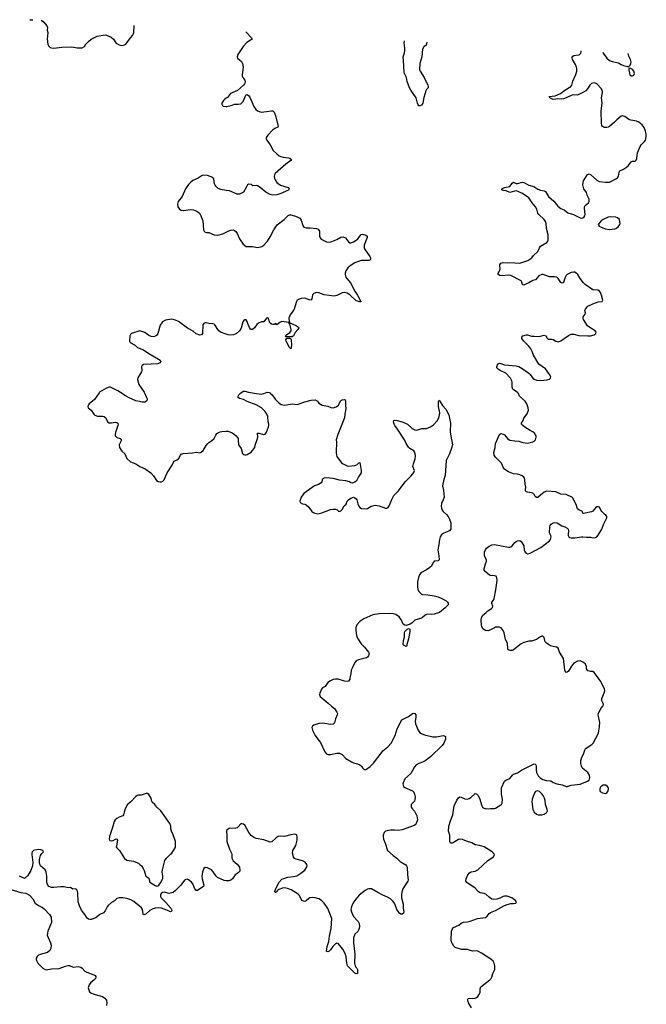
# Model space of a CAD drawing. Header units: inches. Extents: x 1682510 to 1839368, y 640758 to 791543.
# Tile 178 of 186: x 1786774 to 1796564, y 770447 to 785833. Entities that reach past the tile are written whole.
import ezdxf

# ---------------------------------------------------------------- set-up
doc = ezdxf.new("R2010")
doc.units = ezdxf.units.IN
doc.header["$MEASUREMENT"] = 0
for name, color, linetype in [('B7787', 7, 'Continuous'), ('B7788', 7, 'Continuous'), ('B7797', 7, 'Continuous'), ('B7798', 7, 'Continuous')]:
    doc.layers.add(name, color=color, linetype=linetype)

msp = doc.modelspace()

# ---------------------------------------------------------------- linework, layer by layer
at = {"layer": 'B7787', "color": 6, "elevation": 800}
for points in [[(1788015, 780000), (1787943, 779897), (1787860, 779830), (1787845, 779810), (1787839, 779790), (1787845, 779770), (1787890, 779730), (1787930, 779671), (1787950, 779653), (1787990, 779639), (1788070, 779636), (1788096, 779630), (1788119, 779610), (1788148, 779548), (1788173, 779533), (1788210, 779531), (1788270, 779542), (1788290, 779539), (1788306, 779530), (1788312, 779512), (1788310, 779490), (1788270, 779384), (1788266, 779350), (1788268, 779330), (1788290, 779306), (1788343, 779290), (1788362, 779270), (1788360, 779250), (1788330, 779190), (1788332, 779150), (1788370, 779090), (1788417, 779050), (1788450, 778974), (1788504, 778924), (1788590, 778890), (1788650, 778849), (1788732, 778812), (1788825, 778750), (1788866, 778706), (1788912, 778632), (1788936, 778616), (1788970, 778612), (1788990, 778613), (1789010, 778623), (1789030, 778645), (1789077, 778750), (1789154, 778870), (1789170, 778910), (1789190, 778935), (1789230, 778953), (1789253, 778970), (1789285, 779030), (1789298, 779042), (1789326, 779054), (1789474, 779066), (1789530, 779076), (1789590, 779065), (1789610, 779075), (1789639, 779101), (1789690, 779181), (1789710, 779204), (1789730, 779224), (1789770, 779251), (1789810, 779290), (1789838, 779342), (1789856, 779364), (1789878, 779382), (1789906, 779394), (1789930, 779400), (1790000, 779402)], [(1788725, 780000), (1788757, 779930), (1788765, 779910), (1788766, 779890), (1788756, 779870), (1788730, 779858), (1788690, 779857), (1788644, 779864), (1788590, 779879), (1788482, 779922), (1788418, 779958), (1788360, 780000)], [(1790000, 772377), (1789970, 772384), (1789864, 772430), (1789843, 772450), (1789798, 772518), (1789770, 772547), (1789710, 772579), (1789670, 772584), (1789653, 772567), (1789629, 772511), (1789618, 772450), (1789623, 772410), (1789653, 772310), (1789646, 772290), (1789590, 772249), (1789550, 772227), (1789530, 772226), (1789510, 772249), (1789477, 772330), (1789457, 772357), (1789410, 772393), (1789390, 772400), (1789370, 772399), (1789350, 772389), (1789291, 772309), (1789210, 772224), (1789170, 772195), (1789130, 772182), (1789110, 772181), (1789030, 772201), (1789004, 772196), (1788983, 772177), (1788974, 772150), (1788973, 772130), (1788984, 772110), (1789058, 772038), (1789134, 771950), (1789148, 771930), (1789152, 771910), (1789143, 771897), (1789130, 771894), (1789110, 771900), (1789034, 771934), (1788990, 771948), (1788950, 771954), (1788890, 771951), (1788844, 771936), (1788810, 771913), (1788750, 771859), (1788730, 771848), (1788710, 771844), (1788703, 771863), (1788692, 771930), (1788677, 771957), (1788555, 772055), (1788510, 772080), (1788450, 772100), (1788390, 772110), (1788329, 772111), (1788290, 772098), (1788255, 772065), (1788210, 772036), (1788155, 771990), (1788140, 771970), (1788112, 771910), (1788081, 771879), (1788028, 771850), (1787962, 771798), (1787890, 771774), (1787870, 771771), (1787850, 771776), (1787830, 771792), (1787794, 771850), (1787740, 771920), (1787707, 771987), (1787690, 772050), (1787682, 772182), (1787671, 772231), (1787662, 772242), (1787650, 772249), (1787604, 772244), (1787570, 772274), (1787530, 772269), (1787470, 772281), (1787410, 772284), (1787310, 772270), (1787272, 772272), (1787230, 772289), (1787214, 772310), (1787199, 772350), (1787197, 772450), (1787190, 772511), (1787170, 772550), (1787101, 772610), (1787084, 772650), (1787086, 772710), (1787099, 772770), (1787118, 772802), (1787144, 772830), (1787134, 772850), (1787102, 772862), (1787070, 772864), (1787010, 772858), (1786990, 772852), (1786968, 772830), (1786962, 772810), (1786962, 772790), (1786977, 772663), (1786974, 772610), (1786950, 772538), (1786902, 772458), (1786850, 772415), (1786770, 772450)], [(1786606, 772250), (1786790, 772195), (1786870, 772183), (1786930, 772155), (1786977, 772097), (1787018, 772030), (1787067, 771990), (1787130, 771960), (1787158, 771938), (1787241, 771850), (1787264, 771810), (1787270, 771726), (1787215, 771590), (1787205, 771530), (1787217, 771490), (1787254, 771410), (1787267, 771370), (1787261, 771319), (1787247, 771290), (1787210, 771258), (1787095, 771225), (1787070, 771213), (1787047, 771193), (1787033, 771170), (1787031, 771150), (1787035, 771130), (1787060, 771090), (1787138, 771010), (1787170, 770990), (1787190, 770988), (1787270, 771003), (1787391, 771009), (1787490, 771044), (1787530, 771054), (1787550, 771054), (1787610, 771030), (1787690, 771038), (1787730, 771027), (1787751, 771011), (1787790, 770966), (1787821, 770950), (1787931, 770910), (1787955, 770895), (1787962, 770882), (1787965, 770870), (1787957, 770850), (1787930, 770823), (1787887, 770790), (1787858, 770750), (1787846, 770706), (1787848, 770688), (1787864, 770644), (1787886, 770626), (1787930, 770605), (1788030, 770582), (1788070, 770568), (1788104, 770544), (1788130, 770510), (1788137, 770470), (1788129, 770431)]]:
    msp.add_lwpolyline(points, dxfattribs=at)
msp.add_lwpolyline([(1788750, 773743), (1788670, 773717), (1788630, 773715), (1788610, 773709), (1788590, 773694), (1788513, 773610), (1788455, 773565), (1788416, 773484), (1788404, 773450), (1788397, 773410), (1788388, 773392), (1788330, 773371), (1788290, 773350), (1788267, 773330), (1788250, 773304), (1788224, 773210), (1788175, 773070), (1788174, 773030), (1788185, 773005), (1788201, 773001), (1788233, 773007), (1788270, 773027), (1788290, 773033), (1788294, 773030), (1788300, 773010), (1788285, 772925), (1788284, 772910), (1788290, 772891), (1788333, 772853), (1788410, 772726), (1788450, 772702), (1788550, 772683), (1788590, 772669), (1788628, 772650), (1788652, 772632), (1788675, 772610), (1788705, 772570), (1788719, 772539), (1788745, 772450), (1788790, 772417), (1788802, 772370), (1788810, 772355), (1788890, 772303), (1788910, 772295), (1788930, 772296), (1788950, 772311), (1788974, 772346), (1789008, 772412), (1789011, 772449), (1789002, 772510), (1789003, 772550), (1789044, 772696), (1789068, 772730), (1789130, 772793), (1789153, 772810), (1789205, 772890), (1789210, 772910), (1789206, 772990), (1789174, 773094), (1789145, 773150), (1789137, 773190), (1789136, 773230), (1789118, 773270), (1788979, 773470), (1788915, 773530), (1788888, 773570), (1788844, 773604), (1788838, 773618), (1788830, 773670), (1788790, 773727), (1788770, 773742)], close=True, dxfattribs=at)
at = {"layer": 'B7788', "color": 6, "elevation": 800}
for points in [[(1786932, 785833), (1786938, 785830), (1786970, 785828), (1786977, 785830)], [(1787111, 785822), (1787118, 785818), (1787150, 785793), (1787196, 785736), (1787209, 785710), (1787206, 785670), (1787213, 785630), (1787206, 785530), (1787212, 785452), (1787224, 785424), (1787250, 785400), (1787270, 785394), (1787310, 785390), (1787430, 785404), (1787590, 785411), (1787670, 785393), (1787748, 785392), (1787785, 785415), (1787810, 785451), (1787850, 785493), (1787893, 785527), (1787944, 785556), (1787987, 785573), (1788110, 785594), (1788130, 785590), (1788201, 785561), (1788241, 785530), (1788278, 785470), (1788290, 785458), (1788330, 785441), (1788370, 785431), (1788410, 785441), (1788430, 785451), (1788449, 785470), (1788504, 785550), (1788541, 785590), (1788558, 785630), (1788561, 785730), (1788562, 785740)], [(1790000, 784605), (1789978, 784590), (1789958, 784570), (1789932, 784530), (1789931, 784510), (1789942, 784490), (1789960, 784480), (1790000, 784476)], [(1790000, 783165), (1789919, 783179), (1789877, 783197), (1789844, 783224), (1789827, 783247), (1789819, 783270), (1789807, 783347), (1789790, 783367), (1789710, 783398), (1789650, 783404), (1789624, 783396), (1789562, 783358), (1789480, 783320), (1789450, 783296), (1789410, 783255), (1789367, 783190), (1789315, 783070), (1789248, 782990), (1789241, 782950), (1789247, 782907), (1789272, 782872), (1789298, 782858), (1789330, 782853), (1789450, 782866), (1789490, 782862), (1789542, 782842), (1789583, 782810), (1789605, 782770), (1789633, 782690), (1789645, 782550), (1789656, 782530), (1789674, 782514), (1789690, 782508), (1789730, 782505), (1789812, 782472), (1789870, 782467), (1789950, 782486), (1790000, 782514)], [(1790000, 780919), (1789910, 780950), (1789878, 780978), (1789824, 781064), (1789810, 781076), (1789790, 781082), (1789730, 781084), (1789690, 781094), (1789670, 781094), (1789650, 781084), (1789636, 781064), (1789628, 780930), (1789617, 780910), (1789590, 780905), (1789530, 780922), (1789485, 780965), (1789394, 781014), (1789254, 781114), (1789210, 781136), (1789150, 781152), (1789050, 781138), (1789004, 781110), (1788970, 781058), (1788930, 780930), (1788910, 780900), (1788890, 780885), (1788870, 780877), (1788830, 780881), (1788790, 780897), (1788730, 780944), (1788650, 780969), (1788521, 780930), (1788505, 780915), (1788497, 780890), (1788489, 780810), (1788499, 780790), (1788567, 780750), (1788616, 780710), (1788710, 780672), (1788790, 780616), (1788942, 780530), (1788969, 780510), (1788977, 780490), (1788964, 780470), (1788930, 780454), (1788828, 780452), (1788710, 780443), (1788686, 780430), (1788677, 780410), (1788682, 780350), (1788678, 780330), (1788622, 780238), (1788613, 780210), (1788637, 780130), (1788721, 780010), (1788725, 780000)], [(1788360, 780000), (1788349, 780009), (1788310, 780031), (1788193, 780090), (1788170, 780092), (1788130, 780075), (1788022, 780010), (1788015, 780000)]]:
    msp.add_lwpolyline(points, dxfattribs=at)
at = {"layer": 'B7797', "color": 6, "elevation": 800}
for points in [[(1790687, 780000), (1790690, 779998), (1790721, 779970), (1790764, 779904), (1790818, 779850), (1790861, 779821), (1790910, 779808), (1791030, 779828), (1791110, 779822), (1791230, 779863), (1791330, 779886), (1791389, 779891), (1791426, 779870), (1791450, 779843), (1791498, 779810), (1791590, 779792), (1791634, 779774), (1791671, 779769), (1791718, 779782), (1791753, 779807), (1791768, 779830), (1791784, 779876), (1791790, 779883), (1791810, 779893), (1791850, 779899), (1791859, 779890), (1791864, 779870), (1791862, 779810), (1791868, 779750), (1791852, 779670), (1791849, 779610), (1791746, 779350), (1791719, 779270), (1791724, 779230), (1791718, 779070), (1791722, 779030), (1791730, 779009), (1791804, 778910), (1791830, 778890), (1791890, 778859), (1791910, 778857), (1792010, 778865), (1792041, 778879), (1792070, 778903), (1792090, 778911), (1792108, 778790), (1792108, 778750), (1792069, 778691), (1792034, 778626), (1792010, 778604), (1791986, 778594), (1791970, 778592), (1791950, 778596), (1791925, 778610), (1791870, 778626), (1791770, 778637), (1791670, 778665), (1791570, 778675), (1791532, 778668), (1791501, 778650), (1791495, 778610), (1791486, 778594), (1791445, 778570), (1791381, 778550), (1791211, 778429), (1791171, 778370), (1791152, 778310), (1791154, 778290), (1791194, 778270), (1791230, 778262), (1791251, 778251), (1791294, 778214), (1791338, 778150), (1791356, 778136), (1791384, 778124), (1791430, 778111), (1791493, 778127), (1791630, 778178), (1791670, 778186), (1791710, 778184), (1791733, 778173), (1791754, 778154), (1791770, 778147), (1791790, 778157), (1791810, 778181), (1791842, 778238), (1791876, 778264), (1791890, 778311), (1791910, 778330), (1791950, 778356), (1791990, 778371), (1792010, 778363), (1792030, 778346), (1792041, 778330), (1792057, 778270), (1792074, 778230), (1792090, 778210), (1792117, 778197), (1792190, 778188), (1792210, 778193), (1792264, 778230), (1792330, 778244), (1792390, 778236), (1792490, 778201), (1792510, 778200), (1792530, 778209), (1792546, 778234), (1792586, 778334), (1792621, 778399), (1792691, 778469), (1792733, 778530), (1792803, 778617), (1792890, 778704), (1792930, 778759), (1792940, 778790), (1792918, 778850), (1792925, 778895), (1792952, 778970), (1792959, 779010), (1792953, 779050), (1792941, 779081), (1792930, 779094), (1792872, 779130), (1792850, 779152), (1792814, 779210), (1792787, 779270), (1792676, 779436), (1792634, 779490), (1792624, 779510), (1792615, 779550), (1792619, 779570), (1792630, 779575), (1792670, 779572), (1792750, 779550), (1792832, 779512), (1792907, 779447), (1792950, 779423), (1792979, 779421), (1793058, 779442), (1793130, 779446), (1793190, 779471), (1793237, 779503), (1793298, 779562), (1793319, 779601), (1793330, 779630), (1793337, 779690), (1793320, 779790), (1793315, 779865), (1793321, 779879), (1793330, 779885), (1793382, 779802), (1793430, 779748), (1793477, 779657), (1793504, 779530), (1793502, 779390), (1793515, 779295), (1793528, 779248), (1793534, 779190), (1793521, 779139), (1793489, 779050), (1793437, 778943), (1793423, 778710), (1793403, 778650), (1793378, 778550), (1793396, 778476), (1793406, 778370), (1793393, 778330), (1793366, 778274), (1793359, 778230), (1793362, 778202), (1793375, 778170), (1793390, 778150), (1793443, 778103), (1793469, 778069), (1793490, 778030), (1793510, 777970), (1793508, 777872), (1793495, 777850), (1793480, 777840), (1793401, 777810), (1793370, 777792), (1793343, 777750), (1793333, 777710), (1793325, 777630), (1793308, 777550), (1793323, 777457), (1793328, 777390), (1793310, 777376), (1793250, 777370), (1793233, 777350), (1793206, 777294), (1793182, 777270), (1793130, 777235), (1793043, 777190), (1793022, 777158), (1793006, 777114), (1792992, 777050), (1792987, 776970), (1792993, 776930), (1793016, 776890), (1793050, 776857), (1793070, 776849), (1793150, 776845), (1793252, 776830), (1793310, 776814), (1793370, 776789), (1793435, 776750), (1793460, 776730), (1793470, 776715), (1793468, 776690), (1793420, 776640), (1793333, 776567), (1793250, 776543), (1793210, 776539), (1793150, 776545), (1793130, 776539), (1793111, 776530), (1793068, 776492), (1793050, 776481), (1792950, 776452), (1792899, 776401), (1792875, 776385), (1792813, 776367), (1792790, 776370), (1792765, 776385), (1792738, 776450), (1792701, 776501), (1792650, 776540), (1792610, 776551), (1792550, 776555), (1792390, 776549), (1792290, 776534), (1792150, 776473), (1792089, 776431), (1792043, 776377), (1792027, 776333), (1792024, 776290), (1792036, 776210), (1792053, 776170), (1792110, 776079), (1792162, 776030), (1792224, 775950), (1792232, 775928), (1792226, 775890), (1792209, 775871), (1792190, 775861), (1792070, 775830), (1792030, 775812), (1792008, 775790), (1791980, 775720), (1791951, 775670), (1791947, 775610), (1791931, 775550), (1791930, 775529), (1791923, 775510), (1791910, 775497), (1791888, 775492), (1791850, 775496), (1791750, 775530), (1791710, 775529), (1791670, 775520), (1791630, 775503), (1791590, 775478), (1791545, 775415), (1791503, 775390), (1791489, 775370), (1791462, 775310), (1791459, 775290), (1791470, 775256), (1791595, 775155), (1791645, 775105), (1791694, 775070), (1791730, 775010), (1791737, 774990), (1791732, 774970), (1791706, 774910), (1791694, 774846), (1791674, 774826), (1791630, 774821), (1791510, 774840), (1791450, 774837), (1791372, 774808), (1791350, 774793), (1791340, 774770), (1791348, 774730), (1791390, 774650), (1791430, 774591), (1791476, 774536), (1791542, 774390), (1791570, 774362), (1791590, 774353), (1791630, 774351), (1791730, 774370), (1791770, 774369), (1791810, 774349), (1791870, 774290), (1791956, 774236), (1791990, 774220), (1792050, 774206), (1792090, 774189), (1792113, 774170), (1792130, 774142), (1792150, 774121), (1792170, 774113), (1792190, 774121), (1792250, 774164), (1792303, 774217), (1792423, 774370), (1792448, 774410), (1792528, 774470), (1792576, 774530), (1792642, 774650), (1792672, 774750), (1792744, 774890), (1792850, 774943), (1792910, 774991), (1792930, 774995), (1792950, 774991), (1792964, 774970), (1792963, 774930), (1792954, 774870), (1792956, 774830), (1792998, 774730), (1793030, 774684), (1793097, 774657), (1793230, 774628), (1793288, 774628), (1793390, 774645), (1793410, 774641), (1793425, 774630), (1793426, 774590), (1793402, 774530), (1793374, 774490), (1793190, 774314), (1793110, 774254), (1793070, 774231), (1793008, 774212), (1792968, 774190), (1792942, 774158), (1792908, 774090), (1792884, 774056), (1792789, 773970), (1792766, 773910), (1792760, 773890), (1792771, 773850), (1792793, 773833), (1792910, 773784), (1792930, 773764), (1792945, 773730), (1792954, 773690), (1792950, 773642), (1792940, 773620), (1792899, 773581), (1792892, 773570), (1792889, 773550), (1792892, 773530), (1792903, 773510), (1792944, 773464), (1792980, 773390), (1792987, 773330), (1792971, 773270), (1792951, 773250), (1792937, 773243), (1792750, 773173), (1792690, 773161), (1792630, 773170), (1792570, 773168), (1792490, 773155), (1792468, 773132), (1792455, 773090), (1792453, 773067), (1792458, 773030), (1792485, 772965), (1792522, 772850), (1792610, 772772), (1792668, 772730), (1792719, 772679), (1792805, 772625), (1792819, 772610), (1792827, 772590), (1792833, 772470), (1792843, 772390), (1792836, 772370), (1792795, 772310), (1792760, 772250), (1792750, 772222), (1792742, 772170), (1792739, 772110), (1792763, 772010), (1792764, 771950), (1792775, 771890), (1792770, 771870), (1792750, 771857), (1792730, 771857), (1792710, 771870), (1792690, 771892), (1792669, 771929), (1792636, 772016), (1792610, 772056), (1792570, 772093), (1792523, 772123), (1792450, 772153), (1792370, 772193), (1792270, 772253), (1792230, 772253), (1792210, 772248), (1792170, 772228), (1792079, 772150), (1792024, 772090), (1791995, 772050), (1791973, 772010), (1791959, 771970), (1791950, 771930), (1791957, 771890), (1791972, 771850), (1791994, 771814), (1792044, 771764), (1792061, 771741), (1792077, 771710), (1792084, 771670), (1792079, 771630), (1792070, 771605), (1792056, 771584), (1792010, 771543), (1791990, 771486), (1791989, 771410), (1792010, 771230), (1792004, 771090), (1792013, 771050), (1792027, 771027), (1792044, 771010), (1792052, 770992), (1792054, 770974), (1792050, 770930), (1792030, 770922), (1792010, 770934), (1791953, 770993), (1791930, 771010), (1791898, 771050), (1791885, 771090), (1791874, 771190), (1791859, 771239), (1791822, 771310), (1791750, 771397), (1791730, 771405), (1791710, 771394), (1791669, 771351), (1791630, 771298), (1791610, 771280), (1791590, 771267), (1791570, 771270), (1791578, 771350), (1791602, 771430), (1791613, 771510), (1791641, 771630), (1791650, 771790), (1791590, 771943), (1791530, 772029), (1791487, 772070), (1791450, 772094), (1791390, 772109), (1791354, 772114), (1791308, 772112), (1791290, 772103), (1791250, 772066), (1791230, 772056), (1791210, 772057), (1791190, 772070), (1791174, 772090), (1791145, 772145), (1791126, 772166), (1791016, 772236), (1790959, 772259), (1790910, 772265), (1790878, 772262), (1790821, 772239), (1790799, 772221), (1790790, 772205), (1790770, 772195), (1790763, 772203), (1790761, 772210), (1790770, 772242), (1790822, 772350), (1790870, 772403), (1790965, 772435), (1791054, 772446), (1791103, 772457), (1791165, 772495), (1791230, 772543), (1791256, 772584), (1791263, 772610), (1791259, 772630), (1791234, 772670), (1791195, 772690), (1791094, 772714), (1791070, 772727), (1791050, 772750), (1791039, 772810), (1791040, 772850), (1791086, 772930), (1791101, 772970), (1791109, 773010), (1791108, 773068), (1791103, 773090), (1791090, 773103), (1791070, 773106), (1791010, 773096), (1790910, 773070), (1790850, 773074), (1790812, 773068), (1790781, 773050), (1790713, 772987), (1790690, 772982), (1790590, 773019), (1790470, 773039), (1790430, 773052), (1790390, 773087), (1790356, 773130), (1790290, 773245), (1790270, 773261), (1790250, 773269), (1790230, 773269), (1790190, 773219), (1790173, 773207), (1790150, 773201), (1790048, 773192), (1790030, 773185), (1790011, 773170), (1790005, 773150), (1790013, 773087), (1790009, 773030), (1790013, 772990), (1790050, 772871), (1790086, 772810), (1790090, 772790), (1790088, 772730), (1790110, 772689), (1790170, 772639), (1790207, 772590), (1790215, 772550), (1790211, 772530), (1790199, 772510), (1790190, 772499), (1790139, 772470), (1790098, 772410), (1790074, 772386), (1790044, 772376), (1790010, 772374), (1790000, 772377)], [(1790000, 779402), (1790030, 779403), (1790096, 779376), (1790132, 779352), (1790155, 779330), (1790187, 779287), (1790190, 779270), (1790191, 779190), (1790234, 779130), (1790255, 779055), (1790270, 779039), (1790290, 779031), (1790313, 779033), (1790330, 779039), (1790390, 779077), (1790447, 779150), (1790454, 779186), (1790487, 779273), (1790493, 779310), (1790490, 779370), (1790510, 779373), (1790590, 779349), (1790610, 779356), (1790630, 779388), (1790663, 779470), (1790668, 779490), (1790666, 779510), (1790655, 779550), (1790649, 779630), (1790638, 779670), (1790611, 779710), (1790550, 779769), (1790470, 779816), (1790330, 779867), (1790270, 779898), (1790210, 779914), (1790188, 779928), (1790187, 779950), (1790197, 779970), (1790228, 780000)], [(1790412, 780000), (1790436, 779996), (1790550, 779983), (1790590, 779989), (1790617, 780000)], [(1793832, 770390), (1793787, 770470), (1793774, 770510), (1793774, 770526), (1793783, 770537), (1793890, 770543), (1793910, 770552), (1793930, 770570), (1793950, 770596), (1793968, 770630), (1793971, 770690), (1793980, 770720), (1794120, 770830), (1794138, 770850), (1794151, 770870), (1794165, 770930), (1794197, 770990), (1794199, 771050), (1794188, 771090), (1794170, 771119), (1794133, 771150), (1793990, 771244), (1793930, 771275), (1793910, 771281), (1793850, 771279), (1793770, 771305), (1793676, 771304), (1793577, 771337), (1793556, 771356), (1793534, 771390), (1793521, 771421), (1793516, 771450), (1793521, 771590), (1793534, 771626), (1793554, 771646), (1793636, 771684), (1793670, 771714), (1793710, 771731), (1793770, 771736), (1793814, 771746), (1793929, 771790), (1794054, 771806), (1794078, 771822), (1794110, 771868), (1794130, 771884), (1794210, 771911), (1794350, 771990), (1794390, 772008), (1794450, 772023), (1794490, 772023), (1794526, 772030), (1794535, 772050), (1794522, 772070), (1794462, 772110), (1794390, 772137), (1794350, 772137), (1794330, 772132), (1794275, 772105), (1794230, 772090), (1794170, 772084), (1794150, 772088), (1794114, 772114), (1794058, 772170), (1794030, 772180), (1793970, 772190), (1793944, 772204), (1793890, 772260), (1793759, 772350), (1793747, 772370), (1793752, 772410), (1793778, 772470), (1793800, 772500), (1793830, 772519), (1793890, 772530), (1793932, 772550), (1794090, 772696), (1794177, 772750), (1794189, 772770), (1794192, 772790), (1794179, 772810), (1794157, 772830), (1794029, 772909), (1793958, 772930), (1793890, 772941), (1793840, 772970), (1793755, 772995), (1793690, 773021), (1793650, 773025), (1793630, 773020), (1793550, 772973), (1793530, 772965), (1793506, 772966), (1793493, 772993), (1793494, 773090), (1793475, 773150), (1793481, 773230), (1793504, 773316), (1793539, 773410), (1793564, 773550), (1793604, 773636), (1793630, 773673), (1793650, 773687), (1793670, 773685), (1793730, 773659), (1793770, 773655), (1793797, 773663), (1793822, 773678), (1793890, 773739), (1793910, 773738), (1793930, 773717), (1793956, 773670), (1793996, 773550), (1794006, 773530), (1794018, 773518), (1794031, 773510), (1794064, 773504), (1794130, 773509), (1794190, 773507), (1794210, 773514), (1794290, 773562), (1794300, 773570), (1794310, 773590), (1794318, 773650), (1794300, 773730), (1794302, 773830), (1794350, 773933), (1794370, 773951), (1794430, 773976), (1794473, 774030), (1794490, 774043), (1794550, 774062), (1794615, 774105), (1794810, 774207), (1794830, 774201), (1794838, 774190), (1794845, 774170), (1794843, 774110), (1794850, 774070), (1794876, 774016), (1794905, 773985), (1794950, 773961), (1795006, 773946), (1795070, 773937), (1795110, 773913), (1795168, 773892), (1795250, 773878), (1795290, 773860), (1795310, 773853), (1795330, 773853), (1795391, 773869), (1795530, 773886), (1795648, 773932), (1795672, 773948), (1795681, 773990), (1795679, 774030), (1795651, 774070), (1795572, 774130), (1795563, 774143), (1795550, 774170), (1795541, 774210), (1795541, 774250), (1795555, 774310), (1795583, 774357), (1795607, 774433), (1795624, 774450), (1795712, 774508), (1795735, 774530), (1795816, 774684), (1795834, 774786), (1795838, 774850), (1795813, 774970), (1795815, 774990), (1795853, 775067), (1795889, 775110), (1795895, 775130), (1795889, 775150), (1795867, 775190), (1795867, 775227), (1795910, 775326), (1795915, 775350), (1795910, 775373), (1795855, 775490), (1795810, 775547), (1795752, 775632), (1795730, 775647), (1795690, 775650), (1795650, 775659), (1795631, 775690), (1795628, 775730), (1795610, 775769), (1795582, 775790), (1795550, 775806), (1795530, 775812), (1795490, 775808), (1795430, 775777), (1795393, 775730), (1795350, 775654), (1795330, 775636), (1795309, 775630), (1795300, 775640), (1795290, 775670), (1795271, 775851), (1795210, 775950), (1795185, 776010), (1795162, 776030), (1795110, 776036), (1795068, 776048), (1795005, 776090), (1794985, 776110), (1794977, 776130), (1794970, 776178), (1794950, 776202), (1794930, 776199), (1794910, 776189), (1794850, 776147), (1794770, 776122), (1794730, 776120), (1794650, 776102), (1794610, 776080), (1794490, 775987), (1794470, 775978), (1794436, 775976), (1794408, 775988), (1794401, 776001), (1794394, 776090), (1794362, 776150), (1794345, 776250), (1794328, 776290), (1794294, 776330), (1794270, 776340), (1794230, 776342), (1794210, 776338), (1794190, 776331), (1794130, 776297), (1794090, 776283), (1794050, 776287), (1794010, 776314), (1793992, 776350), (1793989, 776370), (1793982, 776450), (1793988, 776490), (1794008, 776530), (1794057, 776563), (1794090, 776596), (1794146, 776634), (1794163, 776650), (1794164, 776670), (1794151, 776710), (1794151, 776730), (1794176, 776764), (1794186, 776790), (1794215, 776925), (1794234, 777070), (1794230, 777113), (1794216, 777136), (1794190, 777144), (1794130, 777146), (1794113, 777153), (1794046, 777210), (1794033, 777230), (1794032, 777250), (1794052, 777328), (1794069, 777371), (1794069, 777390), (1794037, 777450), (1794038, 777510), (1794050, 777548), (1794070, 777573), (1794110, 777608), (1794150, 777628), (1794190, 777631), (1794410, 777589), (1794430, 777589), (1794450, 777596), (1794468, 777610), (1794510, 777664), (1794530, 777679), (1794550, 777690), (1794590, 777693), (1794610, 777681), (1794651, 777611), (1794655, 777550), (1794670, 777514), (1794690, 777495), (1794710, 777487), (1794750, 777495), (1794914, 777586), (1795053, 777687), (1795068, 777712), (1795076, 777750), (1795072, 777772), (1795052, 777812), (1795055, 777910), (1795062, 777930), (1795077, 777950), (1795109, 777970), (1795130, 777974), (1795171, 777970), (1795246, 777926), (1795290, 777910), (1795328, 777888), (1795344, 777870), (1795348, 777850), (1795341, 777790), (1795343, 777770), (1795353, 777753), (1795370, 777741), (1795390, 777736), (1795450, 777735), (1795550, 777754), (1795570, 777754), (1795630, 777748), (1795690, 777748), (1795730, 777738), (1795770, 777740), (1795790, 777753), (1795810, 777776), (1795871, 777869), (1795897, 777943), (1795946, 778050), (1795949, 778070), (1795934, 778090), (1795910, 778105), (1795870, 778146), (1795854, 778170), (1795834, 778214), (1795810, 778223), (1795790, 778218), (1795770, 778206), (1795730, 778154), (1795710, 778141), (1795610, 778121), (1795590, 778118), (1795570, 778122), (1795566, 778130), (1795569, 778150), (1795510, 778175), (1795490, 778190), (1795470, 778259), (1795410, 778365), (1795310, 778414), (1795230, 778417), (1795150, 778454), (1795010, 778465), (1794970, 778451), (1794910, 778405), (1794870, 778366), (1794850, 778364), (1794830, 778382), (1794810, 778413), (1794790, 778434), (1794770, 778441), (1794708, 778448), (1794690, 778457), (1794679, 778470), (1794677, 778490), (1794684, 778530), (1794673, 778573), (1794668, 778648), (1794661, 778670), (1794650, 778684), (1794625, 778705), (1794590, 778721), (1794552, 778732), (1794490, 778738), (1794410, 778769), (1794370, 778793), (1794349, 778809), (1794334, 778830), (1794303, 778903), (1794210, 778998), (1794187, 779030), (1794180, 779070), (1794202, 779150), (1794206, 779210), (1794270, 779351), (1794290, 779364), (1794330, 779356), (1794350, 779345), (1794394, 779290), (1794430, 779264), (1794510, 779250), (1794570, 779247), (1794636, 779224), (1794710, 779217), (1794790, 779238), (1794810, 779248), (1794832, 779270), (1794844, 779310), (1794841, 779330), (1794818, 779370), (1794792, 779390), (1794751, 779411), (1794710, 779441), (1794665, 779465), (1794633, 779490), (1794616, 779510), (1794615, 779530), (1794639, 779570), (1794653, 779607), (1794704, 779676), (1794726, 779730), (1794720, 779770), (1794700, 779830), (1794671, 779870), (1794582, 779950), (1794567, 779990), (1794557, 780000)]]:
    msp.add_lwpolyline(points, dxfattribs=at)
for points in [[(1792810, 776038), (1792770, 776058), (1792767, 776070), (1792770, 776130), (1792787, 776190), (1792784, 776250), (1792790, 776273), (1792830, 776308), (1792850, 776317), (1792868, 776308), (1792868, 776270), (1792850, 776158), (1792822, 776070), (1792822, 776050)], [(1794870, 773781), (1794850, 773779), (1794831, 773770), (1794810, 773735), (1794783, 773650), (1794776, 773610), (1794789, 773490), (1794814, 773450), (1794850, 773418), (1794873, 773407), (1794930, 773406), (1794970, 773418), (1795000, 773440), (1795010, 773450), (1795018, 773470), (1795017, 773490), (1794991, 773570), (1794983, 773630), (1794972, 773670), (1794952, 773710), (1794930, 773738), (1794895, 773770)], [(1795930, 773869), (1795890, 773869), (1795862, 773858), (1795843, 773837), (1795836, 773810), (1795836, 773790), (1795845, 773770), (1795882, 773750), (1795930, 773742), (1795950, 773751), (1795965, 773770), (1795976, 773810), (1795972, 773832), (1795954, 773854)]]:
    msp.add_lwpolyline(points, close=True, dxfattribs=at)
at = {"layer": 'B7798', "color": 6, "elevation": 800}
for points in [[(1790309, 785641), (1790397, 785550), (1790405, 785530), (1790382, 785510), (1790322, 785478), (1790264, 785416), (1790180, 785290), (1790170, 785250), (1790178, 785230), (1790239, 785179), (1790257, 785150), (1790264, 785090), (1790262, 785050), (1790248, 784970), (1790249, 784950), (1790258, 784930), (1790290, 784890), (1790297, 784870), (1790296, 784850), (1790286, 784830), (1790269, 784811), (1790176, 784724), (1790070, 784677), (1790021, 784619), (1790000, 784605)], [(1793135, 785481), (1793123, 785437), (1793090, 785410), (1793069, 785370), (1793055, 785250), (1793026, 785150), (1793022, 785050), (1793030, 785028), (1793096, 784930), (1793153, 784810), (1793158, 784790), (1793156, 784770), (1793130, 784741), (1793119, 784721), (1793090, 784619), (1793073, 784527), (1793050, 784495), (1793027, 784487), (1793010, 784489), (1793001, 784501), (1792990, 784529), (1792971, 784610), (1792885, 784730), (1792863, 784770), (1792830, 784867), (1792816, 784930), (1792785, 784990), (1792779, 785010), (1792773, 785193), (1792764, 785250), (1792786, 785314), (1792793, 785350), (1792793, 785390), (1792781, 785470), (1792788, 785500)], [(1794557, 780000), (1794547, 780010), (1794490, 780049), (1794481, 780061), (1794471, 780090), (1794469, 780169), (1794464, 780190), (1794441, 780230), (1794370, 780308), (1794283, 780350), (1794250, 780370), (1794230, 780390), (1794228, 780410), (1794247, 780453), (1794258, 780462), (1794275, 780465), (1794350, 780440), (1794530, 780424), (1794570, 780414), (1794624, 780384), (1794728, 780310), (1794749, 780289), (1794792, 780230), (1794813, 780213), (1794850, 780200), (1794910, 780195), (1795016, 780204), (1795050, 780213), (1795067, 780230), (1795070, 780250), (1795054, 780290), (1794990, 780375), (1794886, 780450), (1794803, 780590), (1794781, 780650), (1794761, 780690), (1794731, 780730), (1794650, 780810), (1794622, 780850), (1794618, 780870), (1794636, 780890), (1794690, 780907), (1794710, 780907), (1794770, 780885), (1794810, 780889), (1794890, 780884), (1794970, 780902), (1794992, 780892), (1795014, 780854), (1795030, 780842), (1795090, 780842), (1795110, 780837), (1795149, 780809), (1795190, 780798), (1795230, 780813), (1795350, 780899), (1795390, 780917), (1795430, 780919), (1795510, 780898), (1795650, 780890), (1795690, 780892), (1795749, 780910), (1795774, 780930), (1795779, 780950), (1795765, 780970), (1795681, 781021), (1795643, 781050), (1795585, 781150), (1795578, 781170), (1795578, 781190), (1795610, 781230), (1795615, 781250), (1795604, 781290), (1795612, 781310), (1795650, 781354), (1795730, 781394), (1795810, 781423), (1795873, 781427), (1795882, 781438), (1795884, 781450), (1795863, 781530), (1795847, 781570), (1795831, 781591), (1795807, 781607), (1795730, 781610), (1795610, 781693), (1795581, 781721), (1795530, 781790), (1795496, 781850), (1795470, 781872), (1795445, 781885), (1795428, 781888), (1795390, 781882), (1795326, 781850), (1795310, 781834), (1795290, 781793), (1795272, 781728), (1795250, 781715), (1795230, 781728), (1795187, 781790), (1795167, 781807), (1795130, 781815), (1795050, 781817), (1794951, 781849), (1794930, 781849), (1794884, 781830), (1794833, 781767), (1794790, 781756), (1794730, 781720), (1794690, 781707), (1794650, 781686), (1794630, 781693), (1794620, 781730), (1794610, 781750), (1794599, 781759), (1794450, 781837), (1794410, 781843), (1794310, 781830), (1794277, 781837), (1794249, 781850), (1794252, 781870), (1794279, 781930), (1794278, 782002), (1794292, 782028), (1794330, 782038), (1794390, 782035), (1794430, 782039), (1794590, 782029), (1794715, 782070), (1794775, 782110), (1794804, 782150), (1794867, 782210), (1794893, 782267), (1794910, 782294), (1795010, 782350), (1795028, 782370), (1795033, 782390), (1795030, 782470), (1795003, 782570), (1794999, 782650), (1794990, 782678), (1794968, 782710), (1794886, 782786), (1794872, 782810), (1794853, 782870), (1794831, 782910), (1794781, 782970), (1794750, 783020), (1794727, 783047), (1794630, 783118), (1794536, 783156), (1794505, 783155), (1794430, 783130), (1794377, 783156), (1794330, 783163), (1794307, 783173), (1794309, 783190), (1794350, 783209), (1794432, 783228), (1794470, 783278), (1794490, 783293), (1794530, 783273), (1794550, 783271), (1794630, 783296), (1794650, 783290), (1794730, 783248), (1794805, 783225), (1794870, 783185), (1794910, 783167), (1794970, 783157), (1794988, 783148), (1795038, 783070), (1795119, 782999), (1795181, 782921), (1795230, 782882), (1795279, 782859), (1795337, 782817), (1795427, 782787), (1795530, 782738), (1795550, 782733), (1795570, 782736), (1795594, 782750), (1795605, 782770), (1795610, 782790), (1795596, 782890), (1795598, 782910), (1795610, 782930), (1795659, 782970), (1795672, 782990), (1795674, 783010), (1795670, 783030), (1795641, 783090), (1795628, 783130), (1795589, 783190), (1795575, 783250), (1795576, 783290), (1795584, 783316), (1795646, 783414), (1795670, 783422), (1795690, 783413), (1795790, 783327), (1795830, 783305), (1795928, 783292), (1795990, 783296), (1796030, 783312), (1796100, 783350), (1796116, 783364), (1796130, 783390), (1796138, 783450), (1796149, 783471), (1796210, 783498), (1796253, 783527), (1796279, 783550), (1796330, 783614), (1796350, 783620), (1796390, 783622), (1796404, 783636), (1796414, 783666), (1796426, 783750), (1796468, 783850), (1796484, 783876), (1796537, 783930), (1796551, 783950), (1796559, 783970), (1796564, 784010), (1796562, 784050), (1796553, 784093), (1796532, 784150), (1796500, 784190), (1796449, 784229), (1796410, 784245), (1796320, 784260), (1796293, 784273), (1796230, 784318), (1796210, 784327), (1796190, 784329), (1796170, 784324), (1796104, 784270), (1796069, 784230), (1795990, 784164), (1795970, 784153), (1795950, 784148), (1795909, 784149), (1795893, 784153), (1795882, 784161), (1795870, 784181), (1795866, 784210), (1795857, 784410), (1795875, 784530), (1795862, 784610), (1795882, 784690), (1795882, 784710), (1795863, 784750), (1795790, 784830), (1795770, 784841), (1795750, 784845), (1795710, 784833), (1795684, 784810), (1795646, 784754), (1795617, 784723), (1795581, 784699), (1795510, 784661), (1795486, 784654), (1795416, 784656), (1795390, 784650), (1795310, 784609), (1795270, 784595), (1795232, 784592), (1795170, 784597), (1795150, 784590), (1795110, 784586), (1795058, 784610), (1795046, 784630), (1795139, 784641), (1795223, 784677), (1795291, 784730), (1795386, 784790), (1795399, 784810), (1795415, 784870), (1795462, 784978), (1795477, 785030), (1795480, 785070), (1795476, 785090), (1795459, 785130), (1795409, 785210), (1795404, 785230), (1795405, 785250), (1795410, 785258), (1795430, 785272), (1795510, 785284), (1795526, 785294), (1795539, 785310), (1795546, 785330), (1795546, 785345)], [(1795884, 785326), (1795891, 785310), (1795950, 785232), (1795990, 785195), (1796030, 785179), (1796130, 785156), (1796173, 785130), (1796210, 785116), (1796270, 785101), (1796290, 785102), (1796310, 785121), (1796324, 785150), (1796328, 785170), (1796319, 785210), (1796290, 785264), (1796282, 785304)], [(1790000, 784476), (1790010, 784475), (1790078, 784490), (1790130, 784511), (1790190, 784511), (1790230, 784517), (1790266, 784554), (1790306, 784654), (1790310, 784659), (1790330, 784663), (1790350, 784650), (1790370, 784624), (1790434, 784474), (1790465, 784430), (1790490, 784410), (1790517, 784397), (1790550, 784389), (1790591, 784391), (1790710, 784410), (1790730, 784407), (1790750, 784388), (1790770, 784337), (1790815, 784165), (1790809, 784151), (1790760, 784130), (1790730, 784110), (1790651, 784030), (1790633, 784007), (1790627, 783990), (1790627, 783970), (1790634, 783950), (1790690, 783876), (1790736, 783790), (1790790, 783735), (1790827, 783707), (1790854, 783694), (1790890, 783685), (1790976, 783676), (1790997, 783670), (1791023, 783650), (1791013, 783630), (1790930, 783573), (1790768, 783430), (1790753, 783410), (1790750, 783390), (1790755, 783350), (1790764, 783330), (1790790, 783290), (1790810, 783272), (1790850, 783249), (1790968, 783210), (1790984, 783190), (1790972, 783170), (1790950, 783156), (1790870, 783120), (1790790, 783095), (1790730, 783091), (1790690, 783101), (1790618, 783138), (1790530, 783211), (1790490, 783235), (1790470, 783241), (1790418, 783238), (1790390, 783258), (1790350, 783264), (1790331, 783250), (1790320, 783220), (1790270, 783139), (1790250, 783125), (1790210, 783107), (1790190, 783104), (1790170, 783107), (1790050, 783156), (1790000, 783165)], [(1790000, 782514), (1790030, 782530), (1790070, 782546), (1790110, 782547), (1790130, 782539), (1790150, 782523), (1790171, 782491), (1790206, 782406), (1790264, 782324), (1790310, 782291), (1790327, 782287), (1790410, 782288), (1790490, 782271), (1790558, 782290), (1790590, 782307), (1790644, 782370), (1790690, 782437), (1790743, 782550), (1790795, 782625), (1790905, 782710), (1790970, 782771), (1790990, 782781), (1791010, 782783), (1791070, 782770), (1791110, 782753), (1791149, 782729), (1791170, 782701), (1791196, 782616), (1791216, 782590), (1791250, 782581), (1791310, 782581), (1791410, 782572), (1791438, 782558), (1791456, 782530), (1791460, 782450), (1791470, 782422), (1791485, 782405), (1791570, 782359), (1791610, 782358), (1791650, 782368), (1791730, 782399), (1791790, 782433), (1791830, 782439), (1791862, 782422), (1791910, 782359), (1791930, 782347), (1791950, 782348), (1791990, 782361), (1792032, 782390), (1792056, 782410), (1792110, 782475), (1792130, 782480), (1792184, 782464), (1792205, 782450), (1792203, 782430), (1792157, 782310), (1792156, 782270), (1792162, 782250), (1792245, 782130), (1792254, 782110), (1792256, 782084), (1792245, 782074), (1792229, 782071), (1792110, 782071), (1792008, 782032), (1791935, 781985), (1791903, 781957), (1791872, 781910), (1791860, 781870), (1791859, 781850), (1791872, 781810), (1791884, 781790), (1791943, 781723), (1792008, 781588), (1792052, 781530), (1792098, 781438), (1792107, 781430), (1792098, 781422), (1792090, 781422), (1792030, 781442), (1791932, 781532), (1791890, 781558), (1791850, 781568), (1791810, 781564), (1791730, 781523), (1791690, 781512), (1791531, 781531), (1791450, 781562), (1791410, 781568), (1791370, 781554), (1791349, 781531), (1791339, 781470), (1791330, 781453), (1791310, 781452), (1791230, 781479), (1791170, 781475), (1791130, 781461), (1791111, 781449), (1791098, 781430), (1791064, 781310), (1791043, 781277), (1790998, 781222), (1790981, 781170), (1790983, 781123), (1790992, 781108), (1790992, 781092), (1791008, 781092), (1791097, 781050), (1791131, 781030), (1791135, 781015), (1791120, 780990), (1791076, 780944), (1791050, 780893), (1791030, 780877), (1790955, 780875), (1790938, 780878), (1790929, 780890), (1790945, 780910), (1790996, 780944), (1791015, 780970), (1791015, 780990), (1790995, 781075), (1790979, 781099), (1790870, 781114), (1790837, 781103), (1790790, 781066), (1790770, 781088), (1790748, 781072), (1790728, 781072), (1790710, 781077), (1790690, 781091), (1790677, 781110), (1790663, 781163), (1790659, 781170), (1790650, 781174), (1790630, 781166), (1790590, 781112), (1790550, 781110), (1790507, 781093), (1790479, 781070), (1790441, 781019), (1790410, 780994), (1790390, 780989), (1790378, 780998), (1790363, 781023), (1790343, 781070), (1790330, 781119), (1790310, 781141), (1790290, 781141), (1790274, 781130), (1790262, 781110), (1790232, 781010), (1790206, 780970), (1790163, 780930), (1790142, 780918), (1790113, 780907), (1790070, 780903), (1790030, 780908), (1790000, 780919)], [(1790228, 780000), (1790230, 780002), (1790270, 780027), (1790290, 780028), (1790350, 780010), (1790412, 780000)], [(1790617, 780000), (1790641, 780010), (1790670, 780009), (1790687, 780000)]]:
    msp.add_lwpolyline(points, dxfattribs=at)
for points in [[(1796310, 785075), (1796292, 785068), (1796291, 785049), (1796309, 784969), (1796330, 784956), (1796350, 784957), (1796370, 784967), (1796379, 784990), (1796368, 785030), (1796350, 785052)], [(1796010, 782754), (1795970, 782747), (1795891, 782710), (1795861, 782690), (1795811, 782630), (1795830, 782607), (1795924, 782564), (1795990, 782553), (1796070, 782563), (1796090, 782570), (1796124, 782596), (1796148, 782630), (1796154, 782650), (1796153, 782673), (1796143, 782710), (1796116, 782736), (1796090, 782747)], [(1791010, 780689), (1791002, 780702), (1790988, 780710), (1790935, 780810), (1790930, 780832), (1790950, 780854), (1790990, 780854), (1791010, 780845), (1791015, 780836), (1791019, 780741)]]:
    msp.add_lwpolyline(points, close=True, dxfattribs=at)

doc.saveas('drawing.dxf')
